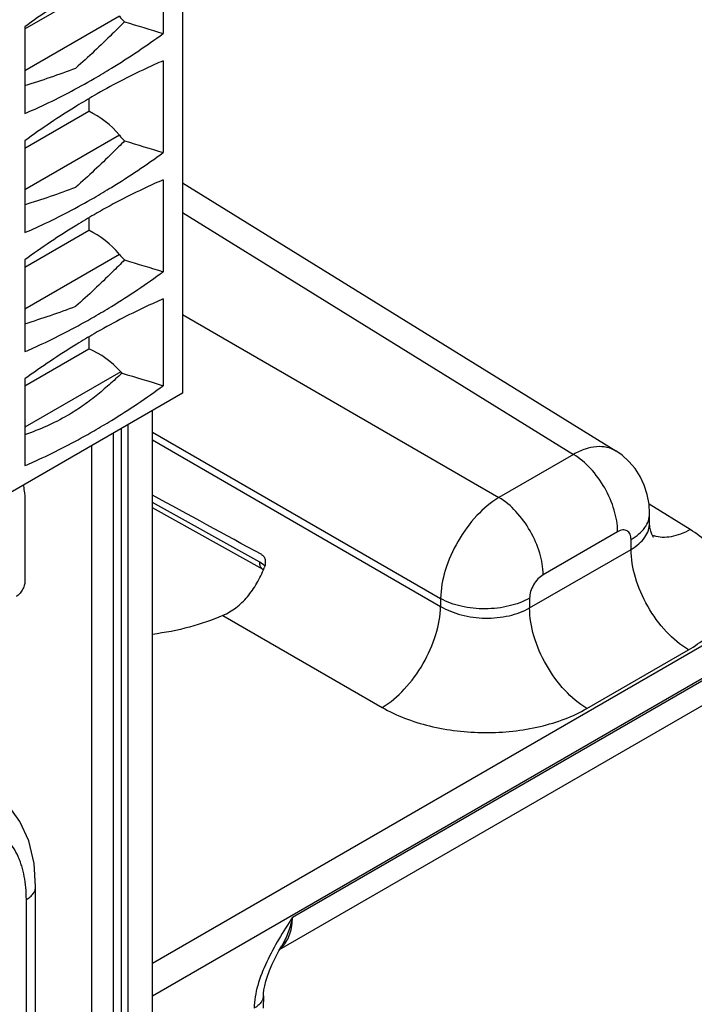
# Model space of a CAD drawing. Header units: inches. Extents: x 0 to 34, y 0 to 22.
# Tile 44 of 106: x 5.183 to 5.661, y 16.635 to 17.332. Entities that reach past the tile are written whole.
import ezdxf

# ---------------------------------------------------------------- set-up
doc = ezdxf.new("R2010")
doc.units = ezdxf.units.IN
doc.header["$LTSCALE"] = 1.87
doc.header["$MEASUREMENT"] = 0
doc.layers.get('0').update_dxf_attribs({"linetype": 'CONTINUOUS'})
doc.layers.add('02___PRT_ALL_AXES', color=7, linetype='CONTINUOUS')
doc.layers.add('SD_DOOR', color=7, linetype='CONTINUOUS')

msp = doc.modelspace()

# ---------------------------------------------------------------- linework, layer by layer
at = {"color": 7, "linetype": 'CONTINUOUS'}
for p, q in [((6.88164, 17.58998), (5.27693, 16.66344)), ((6.89155, 17.57262), (5.27693, 16.64036)), ((5.29816, 17.40497), (5.29816, 17.06746)), ((5.28459, 17.38388), (5.28459, 17.3224)), ((5.18646, 17.32562), (5.2317, 17.35174)), ((5.25345, 17.33464), (5.18646, 17.29596)), ((5.18646, 17.32722), (5.18646, 17.26574)), ((5.28459, 17.30311), (5.28459, 17.23802)), ((5.2317, 17.2761), (5.2317, 17.26736)), ((5.18646, 17.24124), (5.2317, 17.26736)), ((5.25345, 17.25026), (5.18646, 17.21158)), ((5.18646, 17.24645), (5.18646, 17.18136)), ((5.28459, 17.21873), (5.28459, 17.15364)), ((5.29816, 17.21659), (5.60532, 17.02664)), ((5.2317, 17.19172), (5.2317, 17.18298)), ((5.29816, 17.19559), (5.57534, 17.02418)), ((5.18646, 17.15686), (5.2317, 17.18298)), ((5.25345, 17.16588), (5.18646, 17.1272)), ((5.18646, 17.16207), (5.18646, 17.09698)), ((5.28459, 17.13435), (5.28459, 17.07288)), ((5.29816, 17.12323), (5.52253, 16.99369)), ((5.2317, 17.10734), (5.2317, 17.0989)), ((5.18646, 17.07278), (5.2317, 17.0989)), ((5.25447, 17.08274), (5.18646, 17.04347)), ((5.18646, 17.07769), (5.18646, 17.01622)), ((5.29816, 17.06746), (5.16245, 16.9891)), ((5.27693, 16.17891), (5.27693, 17.05519)), ((5.25963, 16.17913), (5.25963, 17.04521)), ((5.25464, 17.04233), (5.25464, 16.17707)), ((5.27693, 17.03998), (5.48117, 16.92206)), ((5.27693, 17.03445), (5.48117, 16.91652)), ((5.57534, 17.02418), (5.52253, 16.99369)), ((5.18646, 16.9897), (5.18646, 16.93425)), ((5.35299, 16.94773), (5.27693, 16.99014)), ((5.65805, 16.9709), (5.62893, 16.98891)), ((5.35532, 16.94258), (5.27693, 16.98629)), ((5.62933, 16.97571), (5.62933, 16.98226)), ((5.6066, 16.96939), (5.55379, 16.9389)), ((5.61614, 16.9569), (5.61615, 16.96389)), ((5.54425, 16.91539), (5.61614, 16.9569)), ((5.3566, 16.94533), (5.35299, 16.94773)), ((5.35532, 16.94257), (5.35553, 16.94245)), ((5.48117, 16.92206), (5.48117, 16.91652)), ((5.54425, 16.92237), (5.54425, 16.91539)), ((5.32686, 16.91011), (5.43981, 16.84489)), ((5.58489, 16.84417), (5.65678, 16.88569)), ((5.37619, 16.69635), (5.69298, 16.87926)), ((5.36701, 16.67329), (5.68269, 16.85557)), ((5.36658, 16.67253), (5.36856, 16.67606)), ((5.364, 16.66763), (5.36658, 16.67253)), ((5.35552, 16.64062), (5.35539, 16.63194))]:
    msp.add_line(p, q, dxfattribs=at)
at = {"color": 3, "linetype": 'CONTINUOUS'}
msp.add_line((5.24906, 17.03911), (5.24906, 16.12948), dxfattribs=at)
at = {"color": 7, "linetype": 'CONTINUOUS'}
for points in [[(5.62933, 16.98226), (5.62895, 16.98882), (5.62767, 16.99579), (5.62555, 17.00237), (5.62263, 17.0085), (5.61899, 17.01411), (5.61467, 17.01915), (5.60974, 17.02356), (5.60531, 17.02664)], [(5.63209, 16.96539), (5.63217, 16.9653), (5.63207, 16.96543), (5.63158, 16.9662), (5.63086, 16.96769), (5.6301, 16.96988), (5.62953, 16.97267), (5.62933, 16.97571)], [(5.35552, 16.64063), (5.3556, 16.64229), (5.3559, 16.64482), (5.35644, 16.6477), (5.35725, 16.65093), (5.35839, 16.65456), (5.3599, 16.65862), (5.36177, 16.66299), (5.364, 16.66763)]]:
    msp.add_lwpolyline(points, dxfattribs=at)
for centre, radius, start, end in [((4.99856, 17.89045), 0.63345, 287.25547, 290.71111), ((4.99856, 17.80607), 0.63345, 287.25547, 290.71111), ((4.99856, 17.72169), 0.63345, 287.25547, 290.71111), ((5.63863, 16.98591), 0.02041, 248.47049, 252.66147), ((5.35708, 16.94573), 0.00361, 238.56536, 240.85871), ((5.35494, 16.68865), 0.01935, 310.05737, 314.95537), ((5.3545, 16.68909), 0.01997, 314.94556, 317.2306)]:
    msp.add_arc(centre, radius, start, end, dxfattribs=at)
for centre, major_axis, ratio, start_param, end_param in [((5.26819, 17.34355), (0.01782, -0.01636), 0.697533, -1.772003, -1.548183), ((5.05153, 17.84229), (1.82773, -0.64506), 0.217435, -1.381776, -1.36672), ((5.22582, 17.23356), (0.03341, -0.03067), 0.697533, 1.369589, 1.991559), ((5.26819, 17.25917), (0.01782, -0.01636), 0.697533, -1.772003, -1.548183), ((5.05153, 17.75792), (1.82773, -0.64506), 0.217435, -1.381776, -1.36672), ((5.22582, 17.14918), (0.03341, -0.03067), 0.697533, 1.369589, 1.991559), ((5.26819, 17.17479), (0.01782, -0.01636), 0.697533, -1.772003, -1.548183), ((5.05153, 17.67354), (1.82773, -0.64506), 0.217435, -1.381776, -1.36672), ((5.22872, 17.06383), (0.03341, -0.03067), 0.697533, 1.434191, 2.065277), ((5.26819, 17.09282), (0.01782, -0.01636), 0.697533, -1.707402, -1.65428), ((5.05153, 17.59277), (1.82773, -0.64506), 0.217435, -1.382793, -1.36672), ((6.71986, 16.15356), (2.41159, -1.34424), 0.014852, 2.180991, 2.220465)]:
    msp.add_ellipse(centre, major_axis=major_axis, ratio=ratio, start_param=start_param, end_param=end_param, dxfattribs=at)
for points, knots in [([(5.23553, 17.35916), (5.23139, 17.35678), (5.21462, 17.34678), (5.1984, 17.33588), (5.18646, 17.32722)], [0, 0, 0, 0, 0.244428, 1, 1, 1, 1]), ([(5.25719, 17.33076), (5.25429, 17.32785), (5.243, 17.31666), (5.23143, 17.30572), (5.22258, 17.29793)], [0, 0, 0, 0, 0.25821, 1, 1, 1, 1]), ([(5.23553, 17.29045), (5.23966, 17.29284), (5.25643, 17.30284), (5.27265, 17.31374), (5.28459, 17.3224)], [0, 0, 0, 0, 0.244428, 1, 1, 1, 1]), ([(5.28459, 17.30311), (5.28049, 17.30135), (5.26377, 17.29386), (5.24752, 17.28533), (5.23553, 17.2784)], [0, 0, 0, 0, 0.24371, 1, 1, 1, 1]), ([(5.18646, 17.26574), (5.19056, 17.2675), (5.20728, 17.275), (5.22353, 17.28353), (5.23553, 17.29045)], [0, 0, 0, 0, 0.24371, 1, 1, 1, 1]), ([(5.23553, 17.2784), (5.23139, 17.27601), (5.21462, 17.26602), (5.1984, 17.25511), (5.18646, 17.24645)], [0, 0, 0, 0, 0.244428, 1, 1, 1, 1]), ([(5.25719, 17.24638), (5.25429, 17.24347), (5.243, 17.23228), (5.23143, 17.22135), (5.22258, 17.21355)], [0, 0, 0, 0, 0.25821, 1, 1, 1, 1]), ([(5.23553, 17.20607), (5.23966, 17.20846), (5.25643, 17.21846), (5.27265, 17.22936), (5.28459, 17.23802)], [0, 0, 0, 0, 0.244428, 1, 1, 1, 1]), ([(5.28459, 17.21873), (5.28049, 17.21697), (5.26377, 17.20948), (5.24752, 17.20095), (5.23553, 17.19402)], [0, 0, 0, 0, 0.24371, 1, 1, 1, 1]), ([(5.18646, 17.18136), (5.19056, 17.18312), (5.20728, 17.19062), (5.22353, 17.19915), (5.23553, 17.20607)], [0, 0, 0, 0, 0.24371, 1, 1, 1, 1]), ([(5.23553, 17.19402), (5.23139, 17.19163), (5.21462, 17.18164), (5.1984, 17.17073), (5.18646, 17.16207)], [0, 0, 0, 0, 0.244428, 1, 1, 1, 1]), ([(5.25719, 17.162), (5.25429, 17.15909), (5.243, 17.1479), (5.23143, 17.13697), (5.22258, 17.12917)], [0, 0, 0, 0, 0.25821, 1, 1, 1, 1]), ([(5.23553, 17.1217), (5.23966, 17.12408), (5.25643, 17.13408), (5.27265, 17.14498), (5.28459, 17.15364)], [0, 0, 0, 0, 0.244428, 1, 1, 1, 1]), ([(5.28459, 17.13435), (5.28049, 17.13259), (5.26377, 17.1251), (5.24752, 17.11657), (5.23553, 17.10964)], [0, 0, 0, 0, 0.24371, 1, 1, 1, 1]), ([(5.18646, 17.09698), (5.19056, 17.09874), (5.20728, 17.10624), (5.22353, 17.11477), (5.23553, 17.1217)], [0, 0, 0, 0, 0.24371, 1, 1, 1, 1]), ([(5.23553, 17.10964), (5.23139, 17.10726), (5.21462, 17.09726), (5.1984, 17.08636), (5.18646, 17.07769)], [0, 0, 0, 0, 0.244428, 1, 1, 1, 1]), ([(5.25534, 17.0818), (5.25233, 17.07902), (5.24629, 17.07355), (5.23699, 17.06563), (5.22723, 17.05823), (5.22032, 17.05384), (5.21675, 17.05178)], [0, 0, 0, 0, 0.250859, 0.499265, 0.747859, 1, 1, 1, 1]), ([(5.23553, 17.04093), (5.23966, 17.04332), (5.25643, 17.05331), (5.27265, 17.06422), (5.28459, 17.07288)], [0, 0, 0, 0, 0.244428, 1, 1, 1, 1]), ([(5.21675, 17.05178), (5.21199, 17.04903), (5.20205, 17.04403), (5.19172, 17.03995), (5.18646, 17.03803)], [0, 0, 0, 0, 0.495674, 1, 1, 1, 1]), ([(5.18646, 17.01622), (5.19056, 17.01798), (5.20728, 17.02548), (5.22353, 17.034), (5.23553, 17.04093)], [0, 0, 0, 0, 0.24371, 1, 1, 1, 1]), ([(5.60531, 17.02664), (5.60338, 17.02784), (5.59889, 17.0296), (5.59135, 17.02993), (5.58327, 17.02811), (5.578, 17.02567), (5.57534, 17.02418)], [0, 0, 0, 0, 0.217033, 0.44979, 0.709291, 1, 1, 1, 1]), ([(5.6066, 16.96939), (5.6066, 16.97455), (5.60469, 16.98542), (5.59801, 17.00073), (5.5882, 17.0143), (5.57979, 17.02152), (5.57534, 17.02418)], [0, 0, 0, 0, 0.236698, 0.498902, 0.761703, 1, 1, 1, 1]), ([(5.18536, 17.00234), (5.18554, 17.00133), (5.18621, 16.99716), (5.18646, 16.99292), (5.18646, 16.9897)], [0, 0, 0, 0, 0.240529, 1, 1, 1, 1]), ([(5.52253, 16.99369), (5.51672, 16.99024), (5.50572, 16.98081), (5.49283, 16.96308), (5.48392, 16.94305), (5.48125, 16.92881), (5.48117, 16.92206)], [0, 0, 0, 0, 0.236838, 0.500005, 0.76317, 1, 1, 1, 1]), ([(5.55379, 16.9389), (5.55379, 16.94405), (5.55188, 16.95492), (5.54519, 16.97024), (5.53539, 16.98381), (5.52698, 16.99102), (5.52253, 16.99369)], [0, 0, 0, 0, 0.236698, 0.498902, 0.761703, 1, 1, 1, 1]), ([(5.61615, 16.96389), (5.61812, 16.96503), (5.6217, 16.96749), (5.62598, 16.97199), (5.62869, 16.97697), (5.62933, 16.98054), (5.62933, 16.98226)], [0, 0, 0, 0, 0.289801, 0.549041, 0.782223, 1, 1, 1, 1]), ([(5.61614, 16.9569), (5.61812, 16.95804), (5.62172, 16.96054), (5.626, 16.96514), (5.6287, 16.97026), (5.62933, 16.97393), (5.62933, 16.97571)], [0, 0, 0, 0, 0.285918, 0.543653, 0.778174, 1, 1, 1, 1]), ([(5.61615, 16.96389), (5.61615, 16.96517), (5.61587, 16.96707), (5.61463, 16.96911), (5.6134, 16.97014), (5.61188, 16.97069), (5.6095, 16.97075), (5.60772, 16.97004), (5.6066, 16.96939)], [0, 0, 0, 0, 0.273833, 0.390775, 0.499989, 0.609205, 0.726152, 1, 1, 1, 1]), ([(5.65805, 16.9709), (5.65585, 16.96967), (5.65148, 16.9676), (5.64481, 16.9657), (5.63846, 16.96518), (5.63444, 16.96583), (5.63259, 16.96641)], [0, 0, 0, 0, 0.284718, 0.544601, 0.781356, 1, 1, 1, 1]), ([(5.65678, 16.88569), (5.66128, 16.88828), (5.66946, 16.89392), (5.67925, 16.90423), (5.6855, 16.91567), (5.68778, 16.92783), (5.68586, 16.94006), (5.67995, 16.95168), (5.67048, 16.96228), (5.66247, 16.96817), (5.65805, 16.9709)], [0, 0, 0, 0, 0.143897, 0.273215, 0.3902, 0.499952, 0.609715, 0.726726, 0.856076, 1, 1, 1, 1]), ([(5.35431, 16.95321), (5.355, 16.95283), (5.35617, 16.95155), (5.35694, 16.94908), (5.35693, 16.94639), (5.35645, 16.94462), (5.35611, 16.94377)], [0, 0, 0, 0, 0.227651, 0.475093, 0.734776, 1, 1, 1, 1]), ([(5.65678, 16.88569), (5.65099, 16.88915), (5.64007, 16.89853), (5.62732, 16.91617), (5.61863, 16.93607), (5.61615, 16.9502), (5.61615, 16.9569)], [0, 0, 0, 0, 0.238298, 0.501098, 0.763301, 1, 1, 1, 1]), ([(5.3552, 16.94265), (5.35447, 16.94309), (5.35323, 16.94473), (5.35299, 16.94667), (5.35299, 16.94773)], [0, 0, 0, 0, 0.447262, 1, 1, 1, 1]), ([(5.32686, 16.91011), (5.33013, 16.91155), (5.33647, 16.91536), (5.34456, 16.92324), (5.35121, 16.93288), (5.35463, 16.94005), (5.35611, 16.94377)], [0, 0, 0, 0, 0.234841, 0.480506, 0.73662, 1, 1, 1, 1]), ([(5.55379, 16.9389), (5.55244, 16.93812), (5.54987, 16.93596), (5.54688, 16.93187), (5.54484, 16.92724), (5.54425, 16.92394), (5.54425, 16.92237)], [0, 0, 0, 0, 0.237222, 0.500006, 0.762787, 1, 1, 1, 1]), ([(5.18646, 16.93425), (5.18646, 16.93323), (5.18607, 16.93106), (5.18473, 16.92802), (5.18277, 16.92534), (5.18109, 16.92392), (5.1802, 16.92341)], [0, 0, 0, 0, 0.237248, 0.499994, 0.762743, 1, 1, 1, 1]), ([(5.54425, 16.92237), (5.53979, 16.9198), (5.52942, 16.91602), (5.51281, 16.91415), (5.49616, 16.91586), (5.4857, 16.91953), (5.48117, 16.92206)], [0, 0, 0, 0, 0.236704, 0.498908, 0.761706, 1, 1, 1, 1]), ([(5.43981, 16.84489), (5.44561, 16.84836), (5.45657, 16.85781), (5.46944, 16.87554), (5.47836, 16.89555), (5.48107, 16.90977), (5.48117, 16.91652)], [0, 0, 0, 0, 0.236723, 0.500006, 0.763286, 1, 1, 1, 1]), ([(5.48117, 16.91652), (5.48567, 16.91381), (5.49608, 16.90974), (5.51276, 16.90756), (5.5294, 16.90911), (5.5398, 16.91282), (5.54425, 16.91539)], [0, 0, 0, 0, 0.240624, 0.5035, 0.764482, 1, 1, 1, 1]), ([(5.58489, 16.84417), (5.5791, 16.84763), (5.56817, 16.85702), (5.55542, 16.87466), (5.54673, 16.89456), (5.54425, 16.90869), (5.54425, 16.91539)], [0, 0, 0, 0, 0.238298, 0.501098, 0.763301, 1, 1, 1, 1]), ([(5.32686, 16.91011), (5.3192, 16.90674), (5.30278, 16.90113), (5.28577, 16.89783), (5.27694, 16.89669)], [0, 0, 0, 0, 0.48462, 1, 1, 1, 1]), ([(5.43981, 16.84489), (5.44484, 16.84199), (5.45578, 16.83686), (5.47992, 16.8294), (5.51254, 16.82565), (5.54513, 16.82905), (5.56912, 16.83628), (5.57994, 16.84132), (5.58489, 16.84417)], [0, 0, 0, 0, 0.115576, 0.239619, 0.502137, 0.763488, 0.886166, 1, 1, 1, 1]), ([(5.37619, 16.69635), (5.37291, 16.69119), (5.36636, 16.68087), (5.3576, 16.66489), (5.35114, 16.64857), (5.34902, 16.63722), (5.34893, 16.63178)], [0, 0, 0, 0, 0.258867, 0.517509, 0.769693, 1, 1, 1, 1]), ([(5.37619, 16.69635), (5.37544, 16.69272), (5.37344, 16.68571), (5.37033, 16.67913), (5.36856, 16.67606)], [0, 0, 0, 0, 0.511832, 1, 1, 1, 1]), ([(5.36916, 16.67553), (5.37148, 16.67804), (5.37512, 16.68484), (5.37612, 16.69233), (5.37619, 16.69635)], [0, 0, 0, 0, 0.459526, 1, 1, 1, 1]), ([(5.35552, 16.64062), (5.35551, 16.63979), (5.35517, 16.63806), (5.35381, 16.63566), (5.35168, 16.6335), (5.34991, 16.63232), (5.34893, 16.63178)], [0, 0, 0, 0, 0.216936, 0.449687, 0.709158, 1, 1, 1, 1])]:
    msp.add_open_spline(points, degree=3, knots=knots, dxfattribs=at)
msp.add_open_spline([(5.63259, 16.96641), (5.63257, 16.96641), (5.63256, 16.96642), (5.63254, 16.96642)], degree=3, dxfattribs=at)
at = {"layer": '02___PRT_ALL_AXES', "color": 3, "linetype": 'CONTINUOUS'}
msp.add_line((5.23369, 17.03023), (5.23369, 16.10805), dxfattribs=at)
at = {"layer": 'SD_DOOR', "color": 7, "linetype": 'CONTINUOUS'}
for p, q in [((5.1941, 16.16056), (5.1941, 16.71796)), ((5.18751, 16.15137), (5.18751, 16.70877))]:
    msp.add_line(p, q, dxfattribs=at)
msp.add_lwpolyline([(5.1941, 16.71796), (5.19295, 16.73437), (5.18919, 16.75034), (5.18299, 16.76421), (5.17454, 16.77578), (5.16418, 16.78479), (5.15718, 16.78891)], dxfattribs=at)
for points, knots in [([(5.18751, 16.70877), (5.18751, 16.71161), (5.18729, 16.71712), (5.1862, 16.72512), (5.18467, 16.73139), (5.18307, 16.73606), (5.18129, 16.74038), (5.17864, 16.74537), (5.17475, 16.75066), (5.17022, 16.75512), (5.1651, 16.75869), (5.15945, 16.76133), (5.15332, 16.76303), (5.1468, 16.76375), (5.14115, 16.76355), (5.13652, 16.76294), (5.13167, 16.76198), (5.12547, 16.76017), (5.11801, 16.75712), (5.11311, 16.75455), (5.11066, 16.75314)], [0, 0, 0, 0, 0.074299, 0.144743, 0.211351, 0.243281, 0.274337, 0.334011, 0.390974, 0.445991, 0.499989, 0.553987, 0.609006, 0.665971, 0.725648, 0.756705, 0.788638, 0.85525, 0.925697, 1, 1, 1, 1]), ([(5.18751, 16.70877), (5.18802, 16.70907), (5.18899, 16.70968), (5.1907, 16.711), (5.19212, 16.7125), (5.19315, 16.71415), (5.1937, 16.7154), (5.19403, 16.71667), (5.1941, 16.71753), (5.1941, 16.71796)], [0, 0, 0, 0, 0.148451, 0.28951, 0.548472, 0.667861, 0.781827, 0.891927, 1, 1, 1, 1])]:
    msp.add_open_spline(points, degree=3, knots=knots, dxfattribs=at)

doc.saveas('drawing.dxf')
